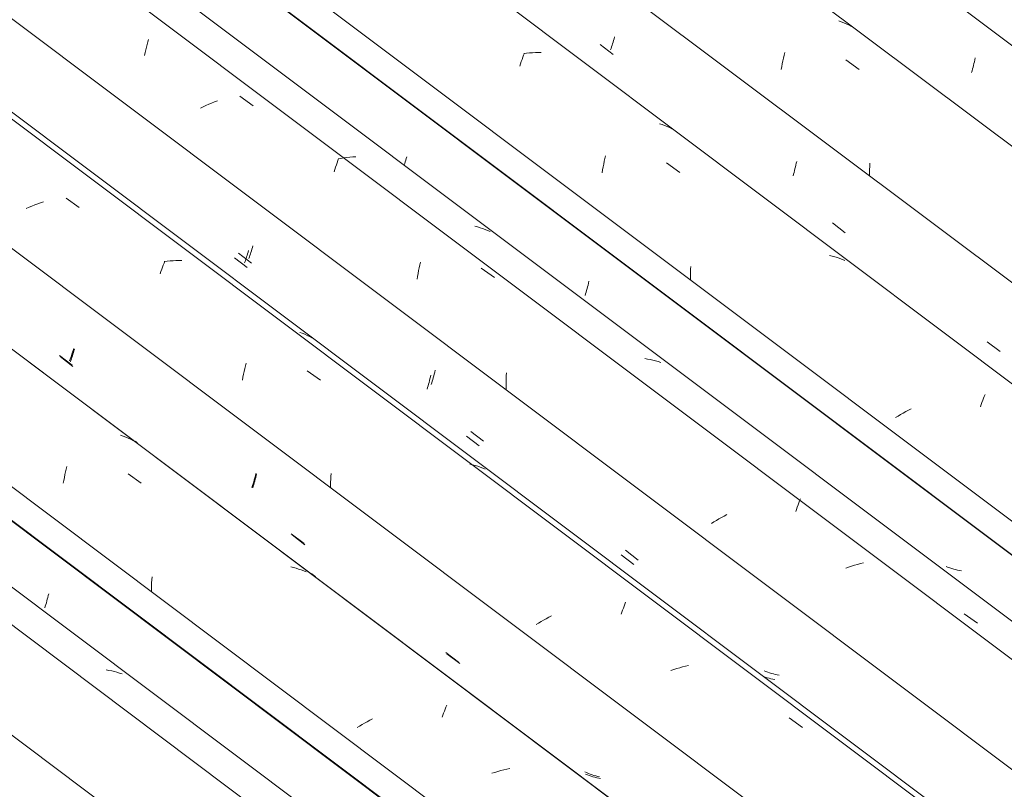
# Model space of a CAD drawing. Header units: metres. Extents: x 6.5 to 21.8, y 0.6 to 11.2.
# Tile 93 of 107: x 16.921 to 17.635, y 6.372 to 6.93. Entities that reach past the tile are written whole.
import ezdxf

# ---------------------------------------------------------------- set-up
doc = ezdxf.new("R2010")
doc.units = ezdxf.units.M
doc.layers.add('A-GLAZ-CWMG', color=7, linetype='Continuous', lineweight=5)

# ---------------------------------------------------------------- blocks, each defined once
blk = doc.blocks.new('FP_94-ISO_02')
at = {"layer": 'A-GLAZ-CWMG'}
blk.add_line((18.0779, 5.61856), (13.32806, 9.18358), dxfattribs=at)
blk = doc.blocks.new('FP_95-ISO_02')
at = {"layer": 'A-GLAZ-CWMG', "color": 9, "true_color": 0xc0c0c0}
for p, q in [((16.94051, 6.50717), (16.94086, 6.50843)), ((16.94086, 6.50843), (16.94121, 6.50972)), ((16.94121, 6.50972), (16.94155, 6.51103)), ((16.94155, 6.51103), (16.94188, 6.51237)), ((16.94188, 6.51237), (16.9422, 6.51372)), ((16.93942, 6.50352), (16.93978, 6.50471)), ((16.93978, 6.50471), (16.94015, 6.50593)), ((16.94015, 6.50593), (16.94051, 6.50717))]:
    blk.add_line(p, q, dxfattribs=at)
blk = doc.blocks.new('Rectangular Mullion - Telha Fibrocimento - Ondulada-V79-ISO_02')
at = {"layer": 'A-GLAZ-CWMG'}
for p, q in [((18.14025, 5.64742), (13.35635, 9.23801)), ((18.13804, 5.64869), (13.35635, 9.23762))]:
    blk.add_line(p, q, dxfattribs=at)
for name in ['FP_94-ISO_02', 'FP_95-ISO_02']:
    blk.add_blockref(name, (0, 0), dxfattribs=at)
blk = doc.blocks.new('FP_107-ISO_02')
at = {"layer": 'A-GLAZ-CWMG'}
blk.add_line((18.09635, 5.6322), (13.34683, 9.19697), dxfattribs=at)
at = {"layer": 'A-GLAZ-CWMG', "color": 9, "true_color": 0xc0c0c0}
for p, q in [((16.98591, 6.45815), (16.98394, 6.45849)), ((16.98786, 6.45775), (16.98591, 6.45815)), ((16.98979, 6.4573), (16.98786, 6.45775)), ((16.99169, 6.4568), (16.98979, 6.4573)), ((16.99356, 6.45624), (16.99169, 6.4568)), ((16.99541, 6.45563), (16.99356, 6.45624))]:
    blk.add_line(p, q, dxfattribs=at)
blk = doc.blocks.new('FP_109-ISO_02')
at = {"layer": 'A-GLAZ-CWMG'}
blk.add_line((18.2269, 5.7066), (11.83819, 10.50168), dxfattribs=at)
at = {"layer": 'A-GLAZ-CWMG', "color": 9, "true_color": 0xc0c0c0}
for p, q in [((16.99621, 6.6279), (16.99438, 6.62854)), ((16.99801, 6.6272), (16.99621, 6.6279)), ((16.99978, 6.62644), (16.99801, 6.6272)), ((17.00152, 6.62563), (16.99978, 6.62644)), ((17.00322, 6.62477), (17.00152, 6.62563)), ((17.00489, 6.62385), (17.00322, 6.62477)), ((16.95403, 6.6), (16.95448, 6.60203)), ((16.95448, 6.60203), (16.95495, 6.60403)), ((16.95495, 6.60403), (16.95543, 6.606)), ((16.95279, 6.59377), (16.95318, 6.59587)), ((16.95318, 6.59587), (16.9536, 6.59795)), ((16.9536, 6.59795), (16.95403, 6.6)), ((16.99972, 6.60059), (17.00934, 6.5937)), ((17.11962, 6.53263), (17.1177, 6.53309)), ((17.12152, 6.53211), (17.11962, 6.53263)), ((17.12339, 6.53153), (17.12152, 6.53211)), ((17.12523, 6.5309), (17.12339, 6.53153)), ((17.12704, 6.53022), (17.12523, 6.5309)), ((17.12881, 6.52948), (17.12704, 6.53022)), ((17.01684, 6.52161), (17.01696, 6.52383)), ((17.01696, 6.52383), (17.01711, 6.52604)), ((17.01668, 6.51494), (17.0167, 6.51717)), ((17.0167, 6.51717), (17.01676, 6.51939)), ((17.01676, 6.51939), (17.01684, 6.52161)), ((17.22904, 6.4287), (17.22958, 6.43012)), ((17.22958, 6.43012), (17.23013, 6.43151)), ((17.23013, 6.43151), (17.23066, 6.43284)), ((17.17695, 6.42298), (17.175, 6.42197)), ((17.22737, 6.42414), (17.22793, 6.42571)), ((17.22793, 6.42571), (17.22848, 6.42722)), ((17.22848, 6.42722), (17.22904, 6.4287)), ((17.1675, 6.41774), (17.1657, 6.41665)), ((17.16933, 6.41882), (17.1675, 6.41774)), ((17.17119, 6.41988), (17.16933, 6.41882)), ((17.17309, 6.42094), (17.17119, 6.41988)), ((17.175, 6.42197), (17.17309, 6.42094)), ((17.27635, 6.38699), (17.27419, 6.38652)), ((17.26557, 6.38422), (17.26343, 6.38355)), ((17.26772, 6.38486), (17.26557, 6.38422)), ((17.26987, 6.38546), (17.26772, 6.38486)), ((17.27203, 6.38601), (17.26987, 6.38546)), ((17.27419, 6.38652), (17.27203, 6.38601))]:
    blk.add_line(p, q, dxfattribs=at)
blk = doc.blocks.new('FP_110-ISO_02')
at = {"layer": 'A-GLAZ-CWMG', "color": 9, "true_color": 0xc0c0c0}
for p, q in [((16.95937, 6.68614), (16.95974, 6.6873)), ((16.95974, 6.6873), (16.96011, 6.6885)), ((16.96011, 6.6885), (16.96047, 6.68972)), ((16.96047, 6.68972), (16.96082, 6.69096)), ((16.95047, 6.68556), (16.95972, 6.67844)), ((16.9579, 6.68175), (16.95827, 6.6828)), ((16.95827, 6.6828), (16.95864, 6.68389)), ((16.95864, 6.68389), (16.95901, 6.685)), ((16.95901, 6.685), (16.95937, 6.68614)), ((17.09086, 6.59278), (17.09121, 6.59404)), ((17.09121, 6.59404), (17.09156, 6.59533)), ((17.09156, 6.59533), (17.0919, 6.59663)), ((17.0919, 6.59663), (17.09223, 6.59796)), ((17.09223, 6.59796), (17.09255, 6.59931)), ((17.09255, 6.59931), (17.09287, 6.60068)), ((17.09014, 6.59034), (17.0905, 6.59155)), ((17.0905, 6.59155), (17.09086, 6.59278)), ((17.11869, 6.5563), (17.12795, 6.54919)), ((17.23086, 6.47023), (17.24011, 6.46314)), ((17.33268, 6.3824), (17.33138, 6.38293)), ((17.334, 6.38191), (17.33268, 6.3824)), ((17.33534, 6.38145), (17.334, 6.38191)), ((17.33669, 6.38103), (17.33534, 6.38145)), ((17.33806, 6.38064), (17.33669, 6.38103)), ((17.33944, 6.38029), (17.33806, 6.38064)), ((17.34085, 6.37997), (17.33944, 6.38029)), ((17.34226, 6.37969), (17.34085, 6.37997))]:
    blk.add_line(p, q, dxfattribs=at)
blk = doc.blocks.new('FP_111-ISO_02')
at = {"layer": 'A-GLAZ-CWMG'}
blk.add_line((18.35636, 5.7812), (11.96765, 10.57628), dxfattribs=at)
at = {"layer": 'A-GLAZ-CWMG', "color": 9, "true_color": 0xc0c0c0}
for p, q in [((16.92799, 6.79374), (16.92594, 6.79284)), ((16.93006, 6.79461), (16.92799, 6.79374)), ((16.93214, 6.79545), (16.93006, 6.79461)), ((16.93424, 6.79626), (16.93214, 6.79545)), ((16.93635, 6.79703), (16.93424, 6.79626)), ((16.93848, 6.79777), (16.93635, 6.79703)), ((16.95481, 6.8004), (16.96442, 6.79353)), ((17.02472, 6.75038), (17.02528, 6.7519)), ((17.02528, 6.7519), (17.02583, 6.75337)), ((17.02583, 6.75337), (17.02638, 6.75479)), ((17.02806, 6.75474), (17.02591, 6.7545)), ((17.0302, 6.75493), (17.02806, 6.75474)), ((17.03233, 6.75507), (17.0302, 6.75493)), ((17.03444, 6.75516), (17.03233, 6.75507)), ((17.03655, 6.7552), (17.03444, 6.75516)), ((17.03864, 6.75518), (17.03655, 6.7552)), ((17.02304, 6.74559), (17.0236, 6.74723)), ((17.0236, 6.74723), (17.02416, 6.74883)), ((17.02416, 6.74883), (17.02472, 6.75038)), ((17.12602, 6.70242), (17.12419, 6.70308)), ((17.12781, 6.70171), (17.12602, 6.70242)), ((17.12958, 6.70094), (17.12781, 6.70171)), ((17.13131, 6.70011), (17.12958, 6.70094)), ((17.133, 6.69923), (17.13131, 6.70011)), ((17.13466, 6.6983), (17.133, 6.69923)), ((17.08479, 6.67882), (17.08528, 6.68079)), ((17.08302, 6.67067), (17.08343, 6.67274)), ((17.08343, 6.67274), (17.08387, 6.67479)), ((17.08387, 6.67479), (17.08432, 6.67682)), ((17.08432, 6.67682), (17.08479, 6.67882)), ((17.12957, 6.67531), (17.13918, 6.66841)), ((17.08262, 6.66857), (17.08302, 6.67067)), ((17.24938, 6.60719), (17.24747, 6.60766)), ((17.25128, 6.60666), (17.24938, 6.60719)), ((17.25314, 6.60608), (17.25128, 6.60666)), ((17.25498, 6.60544), (17.25314, 6.60608)), ((17.25678, 6.60474), (17.25498, 6.60544)), ((17.25855, 6.60399), (17.25678, 6.60474)), ((17.14651, 6.59248), (17.14656, 6.59457)), ((17.14656, 6.59457), (17.14665, 6.59665)), ((17.14665, 6.59665), (17.14676, 6.59872)), ((17.14676, 6.59872), (17.1469, 6.60079)), ((17.14648, 6.5904), (17.14651, 6.59248)), ((17.35763, 6.50034), (17.35819, 6.50185)), ((17.35819, 6.50185), (17.35874, 6.50333)), ((17.35874, 6.50333), (17.35929, 6.50475)), ((17.35929, 6.50475), (17.35983, 6.50613)), ((17.35983, 6.50613), (17.36037, 6.50746)), ((17.30091, 6.49453), (17.29905, 6.49346)), ((17.3028, 6.49558), (17.30091, 6.49453)), ((17.30472, 6.49662), (17.3028, 6.49558)), ((17.30666, 6.49763), (17.30472, 6.49662)), ((17.35707, 6.49878), (17.35763, 6.50034)), ((17.29722, 6.49238), (17.29542, 6.49129)), ((17.29905, 6.49346), (17.29722, 6.49238)), ((17.39524, 6.45883), (17.3931, 6.45816)), ((17.39739, 6.45947), (17.39524, 6.45883)), ((17.39954, 6.46007), (17.39739, 6.45947)), ((17.4017, 6.46062), (17.39954, 6.46007)), ((17.40386, 6.46114), (17.4017, 6.46062)), ((17.40602, 6.46161), (17.40386, 6.46114)), ((17.47889, 6.42375), (17.48849, 6.4168))]:
    blk.add_line(p, q, dxfattribs=at)
blk = doc.blocks.new('FP_112-ISO_02')
at = {"layer": 'A-GLAZ-CWMG', "color": 9, "true_color": 0xc0c0c0}
for p, q in [((17.08986, 6.76466), (17.09022, 6.7659)), ((17.07986, 6.76049), (17.08911, 6.75338)), ((17.08766, 6.75774), (17.08803, 6.75883)), ((17.08803, 6.75883), (17.0884, 6.75994)), ((17.0884, 6.75994), (17.08876, 6.76108)), ((17.08876, 6.76108), (17.08913, 6.76224)), ((17.08913, 6.76224), (17.0895, 6.76344)), ((17.0895, 6.76344), (17.08986, 6.76466)), ((17.08729, 6.75669), (17.08766, 6.75774)), ((17.2213, 6.67158), (17.22163, 6.67291)), ((17.22163, 6.67291), (17.22196, 6.67426)), ((17.22196, 6.67426), (17.22227, 6.67563)), ((17.21954, 6.66528), (17.2199, 6.66649)), ((17.2199, 6.66649), (17.22026, 6.66773)), ((17.22026, 6.66773), (17.22061, 6.66899)), ((17.22061, 6.66899), (17.22096, 6.67027)), ((17.22096, 6.67027), (17.2213, 6.67158)), ((17.24809, 6.63124), (17.25734, 6.62414)), ((17.36026, 6.54518), (17.36952, 6.53808)), ((17.46207, 6.4573), (17.46077, 6.45783)), ((17.46339, 6.45682), (17.46207, 6.4573)), ((17.46473, 6.45636), (17.46339, 6.45682)), ((17.46608, 6.45594), (17.46473, 6.45636)), ((17.46746, 6.45556), (17.46608, 6.45594)), ((17.46884, 6.45521), (17.46746, 6.45556)), ((17.47025, 6.4549), (17.46884, 6.45521)), ((17.47166, 6.45462), (17.47025, 6.4549))]:
    blk.add_line(p, q, dxfattribs=at)
blk = doc.blocks.new('FP_113-ISO_02')
at = {"layer": 'A-GLAZ-CWMG'}
blk.add_line((18.46893, 5.84432), (12.16465, 10.57604), dxfattribs=at)
blk = doc.blocks.new('FP_114-ISO_02')
at = {"layer": 'A-GLAZ-CWMG', "color": 9, "true_color": 0xc0c0c0}
for p, q in [((17.20133, 6.82917), (17.20169, 6.83042)), ((17.19986, 6.82447), (17.20023, 6.8256)), ((17.20023, 6.8256), (17.2006, 6.82677)), ((17.2006, 6.82677), (17.20097, 6.82796)), ((17.20097, 6.82796), (17.20133, 6.82917)), ((17.33278, 6.73608), (17.33311, 6.73741)), ((17.33311, 6.73741), (17.33344, 6.73876)), ((17.33344, 6.73876), (17.33375, 6.74012)), ((17.33101, 6.7298), (17.33137, 6.73101)), ((17.33137, 6.73101), (17.33173, 6.73224)), ((17.33173, 6.73224), (17.33209, 6.7335)), ((17.33209, 6.7335), (17.33244, 6.73478)), ((17.33244, 6.73478), (17.33278, 6.73608))]:
    blk.add_line(p, q, dxfattribs=at)
blk = doc.blocks.new('Rectangular Mullion - Telha Fibrocimento - Ondulada-V99-ISO_02')
at = {"layer": 'A-GLAZ-CWMG'}
for p, q in [((18.52907, 5.87445), (12.22133, 10.60876)), ((18.53128, 5.87319), (12.22163, 10.60893)), ((18.2876, 5.73413), (11.97917, 10.46895)), ((18.15755, 5.65886), (11.84899, 10.39379)), ((18.02306, 5.5798), (13.32806, 9.10365))]:
    blk.add_line(p, q, dxfattribs=at)
for name in ['FP_111-ISO_02', 'FP_113-ISO_02', 'FP_114-ISO_02', 'FP_109-ISO_02', 'FP_112-ISO_02', 'FP_107-ISO_02', 'FP_110-ISO_02']:
    blk.add_blockref(name, (0, 0), dxfattribs=at)
blk = doc.blocks.new('FP_122-ISO_02')
at = {"layer": 'A-GLAZ-CWMG'}
blk.add_line((18.22899, 5.70501), (11.92437, 10.43698), dxfattribs=at)
at = {"layer": 'A-GLAZ-CWMG', "color": 9, "true_color": 0xc0c0c0}
for p, q in [((17.00629, 6.6233), (17.00487, 6.62431)), ((17.13002, 6.5297), (17.12856, 6.53045)), ((17.13145, 6.52891), (17.13002, 6.5297)), ((17.13286, 6.52807), (17.13145, 6.52891)), ((17.13423, 6.52718), (17.13286, 6.52807)), ((17.13557, 6.52626), (17.13423, 6.52718))]:
    blk.add_line(p, q, dxfattribs=at)
blk = doc.blocks.new('FP_123-ISO_02')
at = {"layer": 'A-GLAZ-CWMG', "color": 9, "true_color": 0xc0c0c0}
for p, q in [((16.95867, 6.68607), (16.9591, 6.68734)), ((16.9591, 6.68734), (16.95953, 6.68864)), ((16.95953, 6.68864), (16.95995, 6.68998)), ((16.95995, 6.68998), (16.96038, 6.69135)), ((16.94997, 6.68638), (16.95922, 6.67926)), ((16.95739, 6.6825), (16.95782, 6.68365)), ((16.95782, 6.68365), (16.95824, 6.68485)), ((16.95824, 6.68485), (16.95867, 6.68607)), ((17.09038, 6.59342), (17.0908, 6.59482)), ((17.0908, 6.59482), (17.09121, 6.59624)), ((17.09121, 6.59624), (17.09162, 6.5977)), ((17.09162, 6.5977), (17.09202, 6.59919)), ((17.09202, 6.59919), (17.0924, 6.60071)), ((17.08953, 6.59073), (17.08996, 6.59206)), ((17.08996, 6.59206), (17.09038, 6.59342)), ((17.11804, 6.55715), (17.12728, 6.55005)), ((17.23011, 6.47113), (17.23935, 6.46404)), ((17.33207, 6.38402), (17.33079, 6.3846)), ((17.33336, 6.38348), (17.33207, 6.38402)), ((17.33468, 6.38298), (17.33336, 6.38348)), ((17.33601, 6.3825), (17.33468, 6.38298)), ((17.33736, 6.38207), (17.33601, 6.3825)), ((17.33872, 6.38166), (17.33736, 6.38207)), ((17.3401, 6.38129), (17.33872, 6.38166)), ((17.3415, 6.38095), (17.3401, 6.38129))]:
    blk.add_line(p, q, dxfattribs=at)
blk = doc.blocks.new('FP_124-ISO_02')
at = {"layer": 'A-GLAZ-CWMG'}
blk.add_line((18.35337, 5.77831), (11.96466, 10.57339), dxfattribs=at)
blk = doc.blocks.new('FP_125-ISO_02')
at = {"layer": 'A-GLAZ-CWMG', "color": 9, "true_color": 0xc0c0c0}
for p, q in [((17.08568, 6.75774), (17.08605, 6.7589)), ((17.08605, 6.7589), (17.08641, 6.76009)), ((17.08641, 6.76009), (17.08678, 6.7613)), ((17.08678, 6.7613), (17.08714, 6.76254)), ((17.07677, 6.75721), (17.08602, 6.75009)), ((17.0842, 6.75339), (17.08457, 6.75444)), ((17.08457, 6.75444), (17.08494, 6.75551)), ((17.08494, 6.75551), (17.08531, 6.75661)), ((17.08531, 6.75661), (17.08568, 6.75774)), ((17.21716, 6.66435), (17.21751, 6.6656)), ((17.21751, 6.6656), (17.21786, 6.66687)), ((17.21786, 6.66687), (17.21821, 6.66817)), ((17.21821, 6.66817), (17.21854, 6.66949)), ((17.21854, 6.66949), (17.21887, 6.67083)), ((17.21887, 6.67083), (17.21919, 6.6722)), ((17.21643, 6.66192), (17.2168, 6.66312)), ((17.2168, 6.66312), (17.21716, 6.66435)), ((17.24497, 6.62796), (17.25422, 6.62086)), ((17.35713, 6.5419), (17.36638, 6.53481)), ((17.46161, 6.4532), (17.46048, 6.45359)), ((17.46296, 6.45277), (17.46161, 6.4532)), ((17.46433, 6.45238), (17.46296, 6.45277)), ((17.46571, 6.45202), (17.46433, 6.45238)), ((17.46711, 6.4517), (17.46571, 6.45202)), ((17.46853, 6.45141), (17.46711, 6.4517))]:
    blk.add_line(p, q, dxfattribs=at)
blk = doc.blocks.new('FP_126-ISO_02')
at = {"layer": 'A-GLAZ-CWMG'}
blk.add_line((18.48738, 5.85796), (12.09867, 10.65304), dxfattribs=at)
at = {"layer": 'A-GLAZ-CWMG', "color": 9, "true_color": 0xc0c0c0}
for p, q in [((17.01401, 6.91359), (17.01454, 6.91544)), ((17.0125, 6.90785), (17.01299, 6.9098)), ((17.01299, 6.9098), (17.0135, 6.91171)), ((17.0135, 6.91171), (17.01401, 6.91359)), ((17.01155, 6.90388), (17.01202, 6.90588)), ((17.01202, 6.90588), (17.0125, 6.90785)), ((17.08068, 6.87423), (17.09031, 6.86739)), ((17.05415, 6.86659), (17.05214, 6.86564)), ((17.05618, 6.86752), (17.05415, 6.86659)), ((17.05823, 6.86842), (17.05618, 6.86752)), ((17.06029, 6.8693), (17.05823, 6.86842)), ((17.06237, 6.87014), (17.06029, 6.8693)), ((17.06446, 6.87096), (17.06237, 6.87014)), ((17.15622, 6.82953), (17.15407, 6.82921)), ((17.15837, 6.82981), (17.15622, 6.82953)), ((17.16051, 6.83003), (17.15837, 6.82981)), ((17.16265, 6.83021), (17.16051, 6.83003)), ((17.16477, 6.83034), (17.16265, 6.83021)), ((17.14961, 6.82108), (17.15016, 6.82278)), ((17.15016, 6.82278), (17.15071, 6.82444)), ((17.15071, 6.82444), (17.15127, 6.82606)), ((17.15127, 6.82606), (17.15182, 6.82764)), ((17.15182, 6.82764), (17.15238, 6.82918)), ((17.15407, 6.82921), (17.15191, 6.82885)), ((17.14906, 6.81934), (17.14961, 6.82108)), ((17.25298, 6.77951), (17.25107, 6.77999)), ((17.25487, 6.77897), (17.25298, 6.77951)), ((17.25673, 6.77839), (17.25487, 6.77897)), ((17.25856, 6.77774), (17.25673, 6.77839)), ((17.26036, 6.77705), (17.25856, 6.77774)), ((17.26213, 6.7763), (17.26036, 6.77705)), ((17.21073, 6.74998), (17.21116, 6.75203)), ((17.21116, 6.75203), (17.21162, 6.75405)), ((17.20954, 6.7437), (17.20992, 6.74582)), ((17.20992, 6.74582), (17.21031, 6.74791)), ((17.21031, 6.74791), (17.21073, 6.74998)), ((17.25575, 6.7497), (17.26538, 6.74284)), ((17.20919, 6.74157), (17.20954, 6.7437)), ((17.37628, 6.68374), (17.3743, 6.68406)), ((17.37825, 6.68338), (17.37628, 6.68374)), ((17.38019, 6.68296), (17.37825, 6.68338)), ((17.38211, 6.68249), (17.38019, 6.68296)), ((17.384, 6.68196), (17.38211, 6.68249)), ((17.38586, 6.68138), (17.384, 6.68196)), ((17.27382, 6.67169), (17.27392, 6.67377)), ((17.27369, 6.6654), (17.2737, 6.6675)), ((17.2737, 6.66331), (17.27369, 6.6654)), ((17.2737, 6.6675), (17.27375, 6.66959)), ((17.27375, 6.66959), (17.27382, 6.67169)), ((17.27374, 6.66121), (17.2737, 6.66331)), ((17.4859, 6.57953), (17.48645, 6.58101)), ((17.48645, 6.58101), (17.487, 6.58245)), ((17.48368, 6.57319), (17.48424, 6.57484)), ((17.48424, 6.57484), (17.48479, 6.57644)), ((17.48479, 6.57644), (17.48535, 6.57801)), ((17.48535, 6.57801), (17.4859, 6.57953)), ((17.42436, 6.56571), (17.42259, 6.5646)), ((17.42615, 6.5668), (17.42436, 6.56571)), ((17.42798, 6.56789), (17.42615, 6.5668)), ((17.42983, 6.56896), (17.42798, 6.56789)), ((17.43171, 6.57002), (17.42983, 6.56896)), ((17.43362, 6.57106), (17.43171, 6.57002)), ((17.52199, 6.53292), (17.51987, 6.53218)), ((17.52413, 6.53363), (17.52199, 6.53292)), ((17.52627, 6.5343), (17.52413, 6.53363)), ((17.52841, 6.53493), (17.52627, 6.5343)), ((17.53057, 6.53552), (17.52841, 6.53493)), ((17.53272, 6.53607), (17.53057, 6.53552)), ((17.60579, 6.49921), (17.61541, 6.49229))]:
    blk.add_line(p, q, dxfattribs=at)
blk = doc.blocks.new('FP_127-ISO_02')
at = {"layer": 'A-GLAZ-CWMG', "color": 9, "true_color": 0xc0c0c0}
for p, q in [((17.59409, 6.53281), (17.59278, 6.53332)), ((17.59542, 6.53234), (17.59409, 6.53281)), ((17.59677, 6.53191), (17.59542, 6.53234)), ((17.59813, 6.53151), (17.59677, 6.53191)), ((17.59951, 6.53114), (17.59813, 6.53151)), ((17.6009, 6.53081), (17.59951, 6.53114)), ((17.60231, 6.53051), (17.6009, 6.53081)), ((17.60374, 6.53025), (17.60231, 6.53051))]:
    blk.add_line(p, q, dxfattribs=at)
blk = doc.blocks.new('FP_128-ISO_02')
at = {"layer": 'A-GLAZ-CWMG'}
blk.add_line((18.61793, 5.93236), (12.22922, 10.72744), dxfattribs=at)
at = {"layer": 'A-GLAZ-CWMG', "color": 9, "true_color": 0xc0c0c0}
for p, q in [((17.28472, 6.89936), (17.28528, 6.90094)), ((17.28528, 6.90094), (17.28584, 6.90248)), ((17.28584, 6.90248), (17.28639, 6.90397)), ((17.28639, 6.90397), (17.28695, 6.90542)), ((17.28863, 6.9054), (17.28648, 6.90513)), ((17.29077, 6.90562), (17.28863, 6.9054)), ((17.29291, 6.90579), (17.29077, 6.90562)), ((17.29503, 6.90591), (17.29291, 6.90579)), ((17.29715, 6.90598), (17.29503, 6.90591)), ((17.29925, 6.90599), (17.29715, 6.90598)), ((17.2836, 6.89607), (17.28416, 6.89773)), ((17.28416, 6.89773), (17.28472, 6.89936)), ((17.38679, 6.85366), (17.38494, 6.85427)), ((17.38861, 6.85298), (17.38679, 6.85366)), ((17.39039, 6.85226), (17.38861, 6.85298)), ((17.39215, 6.85147), (17.39039, 6.85226)), ((17.39387, 6.85063), (17.39215, 6.85147)), ((17.39555, 6.84974), (17.39387, 6.85063)), ((17.34537, 6.8291), (17.34585, 6.83108)), ((17.34363, 6.82089), (17.34404, 6.82298)), ((17.34404, 6.82298), (17.34446, 6.82504)), ((17.34446, 6.82504), (17.34491, 6.82708)), ((17.34491, 6.82708), (17.34537, 6.8291)), ((17.39009, 6.82589), (17.3997, 6.819)), ((17.34324, 6.81878), (17.34363, 6.82089)), ((17.51005, 6.7583), (17.50811, 6.75873)), ((17.51196, 6.75781), (17.51005, 6.7583)), ((17.4075, 6.74895), (17.40762, 6.75092)), ((17.51385, 6.75726), (17.51196, 6.75781)), ((17.51571, 6.75667), (17.51385, 6.75726)), ((17.51753, 6.75601), (17.51571, 6.75667)), ((17.51933, 6.7553), (17.51753, 6.75601)), ((17.40729, 6.74302), (17.40733, 6.745)), ((17.40733, 6.745), (17.4074, 6.74698)), ((17.4074, 6.74698), (17.4075, 6.74895)), ((17.40727, 6.74104), (17.40729, 6.74302)), ((17.61807, 6.65081), (17.61863, 6.65236)), ((17.61863, 6.65236), (17.61919, 6.65386)), ((17.61919, 6.65386), (17.61974, 6.65532)), ((17.61974, 6.65532), (17.62029, 6.65673)), ((17.62029, 6.65673), (17.62083, 6.6581)), ((17.56153, 6.64462), (17.55968, 6.64354)), ((17.5634, 6.64568), (17.56153, 6.64462)), ((17.5653, 6.64672), (17.5634, 6.64568)), ((17.56723, 6.64774), (17.5653, 6.64672)), ((17.61751, 6.64922), (17.61807, 6.65081)), ((17.55787, 6.64246), (17.55608, 6.64136)), ((17.55968, 6.64354), (17.55787, 6.64246))]:
    blk.add_line(p, q, dxfattribs=at)
blk = doc.blocks.new('FP_129-ISO_02')
at = {"layer": 'A-GLAZ-CWMG', "color": 9, "true_color": 0xc0c0c0}
for p, q in [((17.3516, 6.91472), (17.35196, 6.91595)), ((17.35196, 6.91595), (17.35231, 6.91721)), ((17.34197, 6.91166), (17.35123, 6.90454)), ((17.3494, 6.90788), (17.34977, 6.90895)), ((17.34977, 6.90895), (17.35014, 6.91005)), ((17.35014, 6.91005), (17.35051, 6.91117)), ((17.35051, 6.91117), (17.35088, 6.91233)), ((17.35088, 6.91233), (17.35124, 6.91351)), ((17.35124, 6.91351), (17.3516, 6.91472)), ((17.4831, 6.82166), (17.48344, 6.82298)), ((17.48344, 6.82298), (17.48376, 6.82432)), ((17.48376, 6.82432), (17.48408, 6.82568)), ((17.48408, 6.82568), (17.48439, 6.82706)), ((17.4817, 6.81661), (17.48206, 6.81783)), ((17.48206, 6.81783), (17.48241, 6.81908)), ((17.48241, 6.81908), (17.48276, 6.82036)), ((17.48276, 6.82036), (17.4831, 6.82166)), ((17.51027, 6.7824), (17.51953, 6.7753)), ((17.62249, 6.69633), (17.63175, 6.68923))]:
    blk.add_line(p, q, dxfattribs=at)
blk = doc.blocks.new('FP_130-ISO_02')
at = {"layer": 'A-GLAZ-CWMG'}
blk.add_line((18.74739, 6.00696), (12.35868, 10.80204), dxfattribs=at)
at = {"layer": 'A-GLAZ-CWMG', "color": 9, "true_color": 0xc0c0c0}
for p, q in [((17.51662, 6.92819), (17.51478, 6.92882)), ((17.51843, 6.9275), (17.51662, 6.92819)), ((17.52021, 6.92675), (17.51843, 6.9275)), ((17.52196, 6.92595), (17.52021, 6.92675)), ((17.52367, 6.9251), (17.52196, 6.92595)), ((17.52534, 6.92419), (17.52367, 6.9251)), ((17.47433, 6.89987), (17.47477, 6.90191)), ((17.47477, 6.90191), (17.47524, 6.90392)), ((17.47524, 6.90392), (17.47572, 6.9059)), ((17.4731, 6.89361), (17.47349, 6.89572)), ((17.47349, 6.89572), (17.4739, 6.89781)), ((17.4739, 6.89781), (17.47433, 6.89987)), ((17.51997, 6.90063), (17.52957, 6.89373)), ((17.53719, 6.8211), (17.53729, 6.82341)), ((17.53729, 6.82341), (17.53743, 6.82571)), ((17.53708, 6.81648), (17.53712, 6.81879)), ((17.53712, 6.81879), (17.53719, 6.8211))]:
    blk.add_line(p, q, dxfattribs=at)
blk = doc.blocks.new('FP_131-ISO_02')
at = {"layer": 'A-GLAZ-CWMG', "color": 9, "true_color": 0xc0c0c0}
for p, q in [((17.61346, 6.9006), (17.61377, 6.90198)), ((17.61144, 6.89276), (17.61179, 6.89401)), ((17.61179, 6.89401), (17.61214, 6.89528)), ((17.61214, 6.89528), (17.61249, 6.89658)), ((17.61249, 6.89658), (17.61282, 6.8979)), ((17.61282, 6.8979), (17.61315, 6.89924)), ((17.61315, 6.89924), (17.61346, 6.9006)), ((17.61108, 6.89153), (17.61144, 6.89276))]:
    blk.add_line(p, q, dxfattribs=at)
blk = doc.blocks.new('Rectangular Mullion - Telha Fibrocimento - Ondulada-V118-ISO_02')
at = {"layer": 'A-GLAZ-CWMG'}
for p, q in [((18.80799, 6.03467), (12.49963, 10.76944)), ((18.67863, 5.95989), (12.3702, 10.69471)), ((18.54858, 5.88462), (12.24002, 10.61955)), ((18.41409, 5.80556), (12.10446, 10.54128))]:
    blk.add_line(p, q, dxfattribs=at)
for name in ['FP_130-ISO_02', 'FP_128-ISO_02', 'FP_131-ISO_02', 'FP_126-ISO_02', 'FP_129-ISO_02', 'FP_124-ISO_02', 'FP_127-ISO_02', 'FP_125-ISO_02', 'FP_122-ISO_02', 'FP_123-ISO_02']:
    blk.add_blockref(name, (0, 0), dxfattribs=at)

msp = doc.modelspace()

# ---------------------------------------------------------------- block references
at = {"layer": 'A-GLAZ-CWMG'}
for name in ['Rectangular Mullion - Telha Fibrocimento - Ondulada-V118-ISO_02', 'Rectangular Mullion - Telha Fibrocimento - Ondulada-V99-ISO_02', 'Rectangular Mullion - Telha Fibrocimento - Ondulada-V79-ISO_02']:
    msp.add_blockref(name, (0, 0), dxfattribs=at)

doc.saveas('drawing.dxf')
